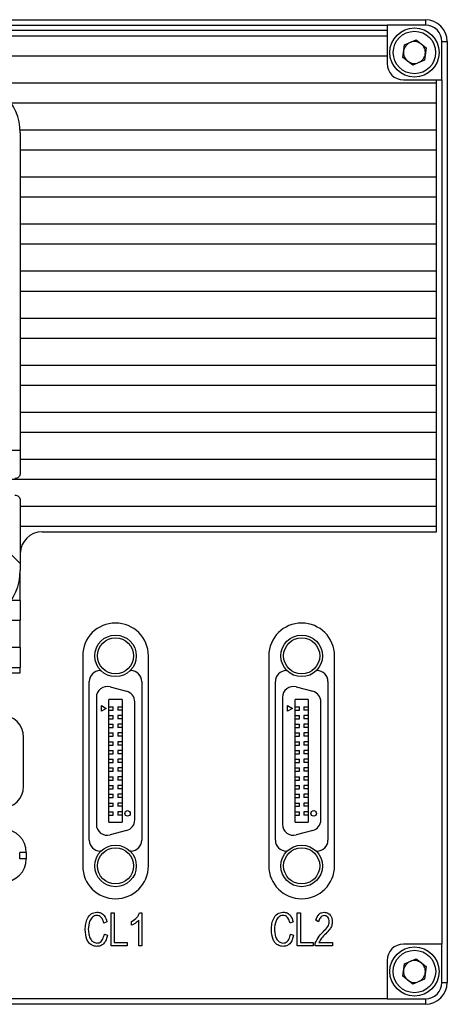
# Model space of a CAD drawing. Header units: millimetres. Extents: x 0 to 18342, y 0 to 776.
# Tile 6 of 7: x 18303 to 18342, y 623 to 713. Entities that reach past the tile are written whole.
import ezdxf

# ---------------------------------------------------------------- set-up
doc = ezdxf.new("R2010")
doc.units = ezdxf.units.MM
doc.layers.add('粗实线', color=7, linetype='Continuous', lineweight=50)

msp = doc.modelspace()

# ---------------------------------------------------------------- linework, layer by layer
at = {"layer": '粗实线', "lineweight": 30}
for p, q in [((18254.009, 713.117), (18340.009, 713.117)), ((18340.009, 713.117), (18340.009, 712.617)), ((18257.509, 712.617), (18336.509, 712.617)), ((18336.509, 712.117), (18257.509, 712.117)), ((18336.509, 712.617), (18336.509, 712.117)), ((18340.009, 712.617), (18336.509, 712.617)), ((18336.509, 712.117), (18336.509, 711.617)), ((18336.509, 711.617), (18257.509, 711.617)), ((18336.509, 711.617), (18336.509, 709.817)), ((18338.092, 710.82), (18339.159, 711.262)), ((18339.159, 711.262), (18340.075, 710.559)), ((18341.509, 707.617), (18341.509, 711.117)), ((18341.509, 711.117), (18342.009, 711.117)), ((18342.009, 711.117), (18342.009, 625.117)), ((18337.942, 709.675), (18338.092, 710.82)), ((18340.075, 710.559), (18339.925, 709.414)), ((18257.509, 709.817), (18336.509, 709.817)), ((18336.509, 709.817), (18336.509, 709.117)), ((18338.858, 708.972), (18337.942, 709.675)), ((18339.925, 709.414), (18338.858, 708.972)), ((18338.009, 707.617), (18341.009, 707.617)), ((18341.009, 707.317), (18341.009, 707.617)), ((18341.009, 707.617), (18341.509, 707.617)), ((18341.509, 707.617), (18341.509, 628.617)), ((18341.009, 707.317), (18300.082, 707.317)), ((18341.009, 705.517), (18341.009, 707.317)), ((18302.184, 705.517), (18341.009, 705.517)), ((18341.009, 703.017), (18341.009, 705.517)), ((18341.009, 703.017), (18303.002, 703.017)), ((18341.009, 701.217), (18341.009, 703.017)), ((18303.009, 702.767), (18303.009, 673.767)), ((18303.009, 701.217), (18341.009, 701.217)), ((18341.009, 698.717), (18341.009, 701.217)), ((18341.009, 698.717), (18303.009, 698.717)), ((18341.009, 696.917), (18341.009, 698.717)), ((18303.009, 696.917), (18341.009, 696.917)), ((18341.009, 694.417), (18341.009, 696.917)), ((18341.009, 694.417), (18303.009, 694.417)), ((18341.009, 692.617), (18341.009, 694.417)), ((18303.009, 692.617), (18341.009, 692.617)), ((18341.009, 690.117), (18341.009, 692.617)), ((18341.009, 690.117), (18303.009, 690.117)), ((18341.009, 688.317), (18341.009, 690.117)), ((18303.009, 688.317), (18341.009, 688.317)), ((18341.009, 685.817), (18341.009, 688.317)), ((18341.009, 685.817), (18303.009, 685.817)), ((18341.009, 684.017), (18341.009, 685.817)), ((18303.009, 684.017), (18341.009, 684.017)), ((18341.009, 681.517), (18341.009, 684.017)), ((18341.009, 681.517), (18303.009, 681.517)), ((18341.009, 679.717), (18341.009, 681.517)), ((18303.009, 679.717), (18341.009, 679.717)), ((18341.009, 677.217), (18341.009, 679.717)), ((18341.009, 677.217), (18303.009, 677.217)), ((18341.009, 675.417), (18341.009, 677.217)), ((18303.009, 675.417), (18341.009, 675.417)), ((18341.009, 672.917), (18341.009, 675.417)), ((18301.654, 673.767), (18303.009, 673.767)), ((18303.009, 673.767), (18303.009, 671.667)), ((18341.009, 672.917), (18303.009, 672.917)), ((18341.009, 671.117), (18341.009, 672.917)), ((18300.467, 671.117), (18341.009, 671.117)), ((18341.009, 668.617), (18341.009, 671.117)), ((18303.009, 669.167), (18303.009, 663.424)), ((18341.009, 668.617), (18303.009, 668.617)), ((18341.009, 666.817), (18341.009, 668.617)), ((18303.009, 666.817), (18341.009, 666.817)), ((18305.009, 666.317), (18341.009, 666.317)), ((18341.009, 666.317), (18341.009, 666.817)), ((18301.12, 665.312), (18303.009, 663.424)), ((18303.009, 663.424), (18303.009, 662.767)), ((18303.002, 662.517), (18303.009, 662.517)), ((18303.009, 660.017), (18303.009, 662.517)), ((18303.009, 660.017), (18302.184, 660.017)), ((18303.009, 660.017), (18303.009, 658.217)), ((18300.082, 658.217), (18303.009, 658.217)), ((18303.009, 655.717), (18303.009, 658.217)), ((18303.009, 655.717), (18253.009, 655.717)), ((18303.009, 655.717), (18303.009, 653.917)), ((18308.709, 654.967), (18308.709, 635.767)), ((18314.709, 635.767), (18314.709, 654.967)), ((18325.709, 654.967), (18325.709, 635.767)), ((18331.709, 635.767), (18331.709, 654.967)), ((18253.009, 653.917), (18303.009, 653.917)), ((18253.009, 653.417), (18303.009, 653.417)), ((18303.009, 653.417), (18303.009, 653.917)), ((18310.309, 653.617), (18310.372, 653.617)), ((18313.046, 653.617), (18313.109, 653.617)), ((18327.309, 653.617), (18327.372, 653.617)), ((18330.046, 653.617), (18330.109, 653.617)), ((18309.309, 638.117), (18309.309, 652.617)), ((18314.109, 652.617), (18314.109, 638.117)), ((18326.309, 638.117), (18326.309, 652.617)), ((18331.109, 652.617), (18331.109, 638.117)), ((18311.217, 652.133), (18312.717, 651.731)), ((18328.217, 652.133), (18329.717, 651.731)), ((18309.959, 651.167), (18309.959, 639.567)), ((18311.109, 639.767), (18311.109, 650.967)), ((18312.309, 650.967), (18311.109, 650.967)), ((18312.309, 650.967), (18312.309, 639.767)), ((18313.459, 639.969), (18313.459, 650.765)), ((18326.959, 651.167), (18326.959, 639.567)), ((18328.109, 639.767), (18328.109, 650.967)), ((18329.309, 650.967), (18328.109, 650.967)), ((18329.309, 650.967), (18329.309, 639.767)), ((18330.459, 639.969), (18330.459, 650.765)), ((18310.426, 649.917), (18310.426, 650.417)), ((18310.426, 650.417), (18310.859, 650.167)), ((18310.859, 650.167), (18310.426, 649.917)), ((18311.109, 650.317), (18311.509, 650.317)), ((18311.109, 650.017), (18311.509, 650.017)), ((18311.509, 650.017), (18311.509, 650.317)), ((18311.909, 650.317), (18311.909, 650.017)), ((18311.909, 650.317), (18312.309, 650.317)), ((18312.309, 650.017), (18311.909, 650.017)), ((18327.426, 650.417), (18327.859, 650.167)), ((18327.426, 649.917), (18327.426, 650.417)), ((18327.859, 650.167), (18327.426, 649.917)), ((18328.109, 650.317), (18328.509, 650.317)), ((18328.109, 650.017), (18328.509, 650.017)), ((18328.509, 650.017), (18328.509, 650.317)), ((18328.909, 650.317), (18329.309, 650.317)), ((18328.909, 650.317), (18328.909, 650.017)), ((18329.309, 650.017), (18328.909, 650.017)), ((18311.109, 649.517), (18311.509, 649.517)), ((18311.109, 649.217), (18311.509, 649.217)), ((18311.509, 649.217), (18311.509, 649.517)), ((18312.309, 649.517), (18311.909, 649.517)), ((18311.909, 649.517), (18311.909, 649.217)), ((18312.309, 649.217), (18311.909, 649.217)), ((18328.109, 649.517), (18328.509, 649.517)), ((18328.109, 649.217), (18328.509, 649.217)), ((18328.509, 649.217), (18328.509, 649.517)), ((18328.909, 649.517), (18328.909, 649.217)), ((18329.309, 649.517), (18328.909, 649.517)), ((18329.309, 649.217), (18328.909, 649.217)), ((18311.109, 648.717), (18311.509, 648.717)), ((18311.109, 648.417), (18311.509, 648.417)), ((18311.509, 648.417), (18311.509, 648.717)), ((18312.309, 648.717), (18311.909, 648.717)), ((18311.909, 648.717), (18311.909, 648.417)), ((18312.309, 648.417), (18311.909, 648.417)), ((18328.109, 648.717), (18328.509, 648.717)), ((18328.109, 648.417), (18328.509, 648.417)), ((18328.509, 648.417), (18328.509, 648.717)), ((18328.909, 648.717), (18328.909, 648.417)), ((18329.309, 648.717), (18328.909, 648.717)), ((18329.309, 648.417), (18328.909, 648.417)), ((18303.309, 643.042), (18303.309, 647.542)), ((18311.109, 647.917), (18311.509, 647.917)), ((18311.109, 647.617), (18311.509, 647.617)), ((18311.109, 647.117), (18311.509, 647.117)), ((18311.509, 647.617), (18311.509, 647.917)), ((18311.509, 646.817), (18311.509, 647.117)), ((18312.309, 647.917), (18311.909, 647.917)), ((18311.909, 647.917), (18311.909, 647.617)), ((18312.309, 647.617), (18311.909, 647.617)), ((18311.909, 647.117), (18311.909, 646.817)), ((18312.309, 647.117), (18311.909, 647.117)), ((18328.109, 647.917), (18328.509, 647.917)), ((18328.109, 647.617), (18328.509, 647.617)), ((18328.109, 647.117), (18328.509, 647.117)), ((18328.509, 647.617), (18328.509, 647.917)), ((18328.509, 646.817), (18328.509, 647.117)), ((18328.909, 647.917), (18328.909, 647.617)), ((18329.309, 647.917), (18328.909, 647.917)), ((18329.309, 647.617), (18328.909, 647.617)), ((18328.909, 647.117), (18328.909, 646.817)), ((18329.309, 647.117), (18328.909, 647.117)), ((18311.109, 646.817), (18311.509, 646.817)), ((18311.109, 646.317), (18311.509, 646.317)), ((18311.509, 646.017), (18311.509, 646.317)), ((18312.309, 646.817), (18311.909, 646.817)), ((18312.309, 646.317), (18311.909, 646.317)), ((18311.909, 646.317), (18311.909, 646.017)), ((18328.109, 646.817), (18328.509, 646.817)), ((18328.109, 646.317), (18328.509, 646.317)), ((18328.509, 646.017), (18328.509, 646.317)), ((18329.309, 646.817), (18328.909, 646.817)), ((18328.909, 646.317), (18328.909, 646.017)), ((18329.309, 646.317), (18328.909, 646.317)), ((18311.109, 646.017), (18311.509, 646.017)), ((18311.109, 645.517), (18311.509, 645.517)), ((18311.509, 645.217), (18311.509, 645.517)), ((18312.309, 646.017), (18311.909, 646.017)), ((18311.909, 645.517), (18311.909, 645.217)), ((18312.309, 645.517), (18311.909, 645.517)), ((18328.109, 646.017), (18328.509, 646.017)), ((18328.109, 645.517), (18328.509, 645.517)), ((18328.509, 645.217), (18328.509, 645.517)), ((18329.309, 646.017), (18328.909, 646.017)), ((18329.309, 645.517), (18328.909, 645.517)), ((18328.909, 645.517), (18328.909, 645.217)), ((18311.109, 645.217), (18311.509, 645.217)), ((18311.109, 644.717), (18311.509, 644.717)), ((18311.109, 644.417), (18311.509, 644.417)), ((18311.509, 644.417), (18311.509, 644.717)), ((18312.309, 645.217), (18311.909, 645.217)), ((18311.909, 644.717), (18311.909, 644.417)), ((18312.309, 644.717), (18311.909, 644.717)), ((18312.309, 644.417), (18311.909, 644.417)), ((18328.109, 645.217), (18328.509, 645.217)), ((18328.109, 644.717), (18328.509, 644.717)), ((18328.109, 644.417), (18328.509, 644.417)), ((18328.509, 644.417), (18328.509, 644.717)), ((18329.309, 645.217), (18328.909, 645.217)), ((18329.309, 644.717), (18328.909, 644.717)), ((18328.909, 644.717), (18328.909, 644.417)), ((18329.309, 644.417), (18328.909, 644.417)), ((18311.109, 643.917), (18311.509, 643.917)), ((18311.109, 643.617), (18311.509, 643.617)), ((18311.509, 643.617), (18311.509, 643.917)), ((18311.909, 643.917), (18311.909, 643.617)), ((18312.309, 643.917), (18311.909, 643.917)), ((18312.309, 643.617), (18311.909, 643.617)), ((18328.109, 643.917), (18328.509, 643.917)), ((18328.109, 643.617), (18328.509, 643.617)), ((18328.509, 643.617), (18328.509, 643.917)), ((18329.309, 643.917), (18328.909, 643.917)), ((18328.909, 643.917), (18328.909, 643.617)), ((18329.309, 643.617), (18328.909, 643.617)), ((18311.109, 643.117), (18311.509, 643.117)), ((18311.109, 642.817), (18311.509, 642.817)), ((18311.509, 642.817), (18311.509, 643.117)), ((18311.909, 643.117), (18311.909, 642.817)), ((18312.309, 643.117), (18311.909, 643.117)), ((18312.309, 642.817), (18311.909, 642.817)), ((18328.109, 643.117), (18328.509, 643.117)), ((18328.109, 642.817), (18328.509, 642.817)), ((18328.509, 642.817), (18328.509, 643.117)), ((18329.309, 643.117), (18328.909, 643.117)), ((18328.909, 643.117), (18328.909, 642.817)), ((18329.309, 642.817), (18328.909, 642.817)), ((18311.109, 642.317), (18311.509, 642.317)), ((18311.109, 642.017), (18311.509, 642.017)), ((18311.509, 642.017), (18311.509, 642.317)), ((18312.309, 642.317), (18311.909, 642.317)), ((18311.909, 642.317), (18311.909, 642.017)), ((18312.309, 642.017), (18311.909, 642.017)), ((18328.109, 642.317), (18328.509, 642.317)), ((18328.109, 642.017), (18328.509, 642.017)), ((18328.509, 642.017), (18328.509, 642.317)), ((18328.909, 642.317), (18328.909, 642.017)), ((18329.309, 642.317), (18328.909, 642.317)), ((18329.309, 642.017), (18328.909, 642.017)), ((18311.109, 641.517), (18311.509, 641.517)), ((18311.109, 641.217), (18311.509, 641.217)), ((18311.509, 641.217), (18311.509, 641.517)), ((18311.909, 641.517), (18311.909, 641.217)), ((18312.309, 641.517), (18311.909, 641.517)), ((18312.309, 641.217), (18311.909, 641.217)), ((18328.109, 641.517), (18328.509, 641.517)), ((18328.109, 641.217), (18328.509, 641.217)), ((18328.509, 641.217), (18328.509, 641.517)), ((18328.909, 641.517), (18328.909, 641.217)), ((18329.309, 641.517), (18328.909, 641.517)), ((18329.309, 641.217), (18328.909, 641.217)), ((18311.109, 640.717), (18311.509, 640.717)), ((18311.109, 640.417), (18311.509, 640.417)), ((18311.509, 640.417), (18311.509, 640.717)), ((18311.909, 640.717), (18311.909, 640.417)), ((18312.309, 640.717), (18311.909, 640.717)), ((18312.309, 640.417), (18311.909, 640.417)), ((18328.109, 640.717), (18328.509, 640.717)), ((18328.109, 640.417), (18328.509, 640.417)), ((18328.509, 640.417), (18328.509, 640.717)), ((18328.909, 640.717), (18328.909, 640.417)), ((18329.309, 640.717), (18328.909, 640.717)), ((18329.309, 640.417), (18328.909, 640.417)), ((18311.109, 639.767), (18312.309, 639.767)), ((18312.717, 639.003), (18311.217, 638.601)), ((18328.109, 639.767), (18329.309, 639.767)), ((18329.717, 639.003), (18328.217, 638.601)), ((18303.559, 637.007), (18302.959, 637.007)), ((18302.959, 636.407), (18302.959, 637.007)), ((18303.559, 636.407), (18302.959, 636.407)), ((18303.559, 637.007), (18303.559, 636.407)), ((18310.372, 637.117), (18310.309, 637.117)), ((18313.109, 637.117), (18313.046, 637.117)), ((18327.372, 637.117), (18327.309, 637.117)), ((18330.109, 637.117), (18330.046, 637.117)), ((18311.31, 631.471), (18311.598, 631.471)), ((18311.31, 628.471), (18311.31, 631.471)), ((18311.598, 631.471), (18311.598, 628.775)), ((18313.904, 631.471), (18314.121, 631.471)), ((18314.121, 631.471), (18314.121, 628.471)), ((18328.31, 631.471), (18328.598, 631.471)), ((18328.31, 628.471), (18328.31, 631.471)), ((18328.598, 631.471), (18328.598, 628.775)), ((18310.93, 630.669), (18310.656, 630.54)), ((18313.176, 630.34), (18313.176, 630.685)), ((18313.85, 628.471), (18313.85, 630.821)), ((18327.93, 630.669), (18327.656, 630.54)), ((18330.246, 630.669), (18329.994, 630.813)), ((18310.688, 629.53), (18310.969, 629.433)), ((18327.688, 629.53), (18327.969, 629.433)), ((18312.77, 628.471), (18311.31, 628.471)), ((18311.598, 628.775), (18312.77, 628.775)), ((18312.77, 628.775), (18312.77, 628.471)), ((18314.121, 628.471), (18313.85, 628.471)), ((18329.77, 628.471), (18328.31, 628.471)), ((18328.598, 628.775), (18329.77, 628.775)), ((18329.77, 628.775), (18329.77, 628.471)), ((18329.956, 628.471), (18329.956, 628.703)), ((18331.514, 628.471), (18329.956, 628.471)), ((18330.291, 628.775), (18331.514, 628.775)), ((18331.514, 628.775), (18331.514, 628.471)), ((18341.509, 628.617), (18338.009, 628.617)), ((18341.509, 625.117), (18341.509, 628.617)), ((18336.509, 627.117), (18336.509, 623.617)), ((18337.942, 625.675), (18338.092, 626.82)), ((18338.092, 626.82), (18339.159, 627.262)), ((18339.159, 627.262), (18340.075, 626.559)), ((18340.075, 626.559), (18339.925, 625.414)), ((18338.858, 624.972), (18337.942, 625.675)), ((18339.925, 625.414), (18338.858, 624.972)), ((18341.509, 625.117), (18342.009, 625.117)), ((18340.009, 623.117), (18254.009, 623.117)), ((18336.509, 623.617), (18257.509, 623.617)), ((18336.509, 623.617), (18340.009, 623.617)), ((18340.009, 623.617), (18340.009, 623.117))]:
    msp.add_line(p, q, dxfattribs=at)
for centre, radius in [((18339.009, 710.117), 2.25), ((18339.009, 710.117), 1.937), ((18311.709, 654.967), 1.9), ((18311.709, 654.967), 1.65), ((18328.709, 654.967), 1.9), ((18328.709, 654.967), 1.65), ((18312.809, 640.567), 0.25), ((18329.809, 640.567), 0.25), ((18311.709, 635.767), 1.9), ((18311.709, 635.767), 1.65), ((18328.709, 635.767), 1.9), ((18328.709, 635.767), 1.65), ((18339.009, 626.117), 2.25), ((18339.009, 626.117), 1.938)]:
    msp.add_circle(centre, radius, dxfattribs=at)
for centre, radius, start, end in [((18340.009, 711.117), 2, 0, 90), ((18340.009, 711.117), 1.5, 0, 90), ((18339.009, 710.117), 1, 112.52267, 172.52267), ((18339.009, 710.117), 1, 52.52267, 112.52267), ((18339.009, 710.117), 1, 172.52267, 232.52267), ((18339.009, 710.117), 1, 352.52267, 52.52267), ((18339.009, 710.117), 1, 232.52267, 292.52267), ((18339.009, 710.117), 1, 292.52267, 352.52267), ((18338.009, 709.117), 1.5, 180, 270), ((18298.009, 702.767), 5, 0, 90), ((18305.009, 664.317), 2, 90, 180), ((18298.009, 662.767), 5, 270, 0), ((18311.709, 654.967), 3, 0, 180), ((18328.709, 654.967), 3, 0, 180), ((18310.309, 652.617), 1, 90, 180), ((18313.109, 652.617), 1, 0, 90), ((18327.309, 652.617), 1, 90, 180), ((18330.109, 652.617), 1, 0, 90), ((18310.959, 651.167), 1, 75, 180), ((18312.459, 650.765), 1, 0, 75), ((18327.959, 651.167), 1, 75, 180), ((18329.459, 650.765), 1, 0, 75), ((18301.309, 647.542), 2, 0, 90), ((18301.309, 643.042), 2, 270, 0), ((18312.459, 639.969), 1, 285, 0), ((18329.459, 639.969), 1, 285, 0), ((18301.459, 637.007), 2.1, 0, 90), ((18310.959, 639.567), 1, 180, 285), ((18327.959, 639.567), 1, 180, 285), ((18310.309, 638.117), 1, 180, 270), ((18313.109, 638.117), 1, 270, 0), ((18327.309, 638.117), 1, 180, 270), ((18330.109, 638.117), 1, 270, 0), ((18301.459, 636.407), 2.1, 270, 0), ((18311.709, 635.767), 3, 180, 0), ((18328.709, 635.767), 3, 180, 0), ((18338.009, 627.117), 1.5, 90, 180), ((18339.009, 626.117), 1, 112.52267, 172.52267), ((18339.009, 626.117), 1, 52.52267, 112.52267), ((18339.009, 626.117), 1, 352.52267, 52.52267), ((18339.009, 626.117), 1, 172.52267, 232.52267), ((18339.009, 626.117), 1, 292.52267, 352.52267), ((18339.009, 626.117), 1, 232.52267, 292.52267), ((18340.009, 625.117), 1.5, 270, 0), ((18340.009, 625.117), 2, 270, 0)]:
    msp.add_arc(centre, radius, start, end, dxfattribs=at)
for points, knots in [([(18303.009, 671.667), (18303.001, 671.601), (18302.986, 671.47), (18302.87, 671.305), (18302.705, 671.19), (18302.574, 671.174), (18302.509, 671.167)], [0, 0, 0, 0, 0.25, 0.499999, 0.75, 1, 1, 1, 1]), ([(18302.509, 669.667), (18302.574, 669.659), (18302.705, 669.644), (18302.87, 669.529), (18302.986, 669.364), (18303.001, 669.232), (18303.009, 669.167)], [0, 0, 0, 0, 0.25, 0.5, 0.75, 1, 1, 1, 1]), ([(18308.941, 629.935), (18308.953, 630.112), (18308.979, 630.468), (18309.127, 630.98), (18309.464, 631.435), (18309.82, 631.507), (18309.998, 631.543)], [0, 0, 0, 0, 0.251377, 0.502234, 0.751238, 1, 1, 1, 1]), ([(18309.992, 631.242), (18309.923, 631.231), (18309.787, 631.208), (18309.548, 631.063), (18309.278, 630.643), (18309.246, 630.228), (18309.225, 629.951)], [0, 0, 0, 0, 0.125345, 0.2506, 0.499739, 1, 1, 1, 1]), ([(18310.656, 630.54), (18310.596, 630.731), (18310.511, 630.996), (18310.225, 631.225), (18310.069, 631.236), (18309.992, 631.242)], [0, 0, 0, 0, 0.559616, 0.77991, 1, 1, 1, 1]), ([(18309.998, 631.543), (18310.129, 631.53), (18310.391, 631.504), (18310.764, 631.186), (18310.867, 630.865), (18310.93, 630.669)], [0, 0, 0, 0, 0.280108, 0.559697, 1, 1, 1, 1]), ([(18313.176, 630.685), (18313.355, 630.794), (18313.675, 630.988), (18313.834, 631.323), (18313.904, 631.471)], [0, 0, 0, 0, 0.560688, 1, 1, 1, 1]), ([(18325.941, 629.935), (18325.953, 630.112), (18325.979, 630.468), (18326.127, 630.98), (18326.464, 631.435), (18326.82, 631.507), (18326.998, 631.543)], [0, 0, 0, 0, 0.251377, 0.502234, 0.751238, 1, 1, 1, 1]), ([(18326.992, 631.242), (18326.923, 631.231), (18326.787, 631.208), (18326.548, 631.063), (18326.278, 630.643), (18326.246, 630.228), (18326.225, 629.951)], [0, 0, 0, 0, 0.125345, 0.250601, 0.499739, 1, 1, 1, 1]), ([(18327.656, 630.54), (18327.596, 630.731), (18327.511, 630.996), (18327.225, 631.225), (18327.069, 631.236), (18326.992, 631.242)], [0, 0, 0, 0, 0.559616, 0.77991, 1, 1, 1, 1]), ([(18326.998, 631.543), (18327.129, 631.53), (18327.391, 631.504), (18327.764, 631.186), (18327.867, 630.865), (18327.93, 630.669)], [0, 0, 0, 0, 0.280108, 0.559697, 1, 1, 1, 1]), ([(18329.994, 630.813), (18330.072, 631.017), (18330.182, 631.301), (18330.515, 631.513), (18330.683, 631.528), (18330.767, 631.535)], [0, 0, 0, 0, 0.558475, 0.779124, 1, 1, 1, 1]), ([(18330.767, 631.226), (18330.69, 631.214), (18330.534, 631.19), (18330.349, 630.968), (18330.285, 630.782), (18330.246, 630.669)], [0, 0, 0, 0, 0.277997, 0.558143, 1, 1, 1, 1]), ([(18330.767, 631.535), (18330.884, 631.517), (18331.119, 631.482), (18331.441, 631.17), (18331.478, 630.864), (18331.501, 630.677)], [0, 0, 0, 0, 0.280814, 0.560038, 1, 1, 1, 1]), ([(18331.223, 630.661), (18331.217, 630.737), (18331.205, 630.888), (18331.113, 631.088), (18330.946, 631.205), (18330.827, 631.219), (18330.767, 631.226)], [0, 0, 0, 0, 0.281003, 0.560274, 0.779684, 1, 1, 1, 1]), ([(18313.85, 630.821), (18313.737, 630.713), (18313.535, 630.52), (18313.286, 630.395), (18313.176, 630.34)], [0, 0, 0, 0, 0.559602, 1, 1, 1, 1]), ([(18330.703, 629.778), (18330.843, 629.917), (18331.037, 630.112), (18331.205, 630.428), (18331.217, 630.583), (18331.223, 630.661)], [0, 0, 0, 0, 0.560199, 0.780439, 1, 1, 1, 1]), ([(18331.501, 630.677), (18331.494, 630.555), (18331.479, 630.311), (18331.266, 629.92), (18331.042, 629.703), (18330.904, 629.57)], [0, 0, 0, 0, 0.27941, 0.559565, 1, 1, 1, 1]), ([(18309.992, 628.414), (18309.863, 628.432), (18309.607, 628.466), (18309.283, 628.702), (18308.996, 629.193), (18308.963, 629.629), (18308.941, 629.935)], [0, 0, 0, 0, 0.186829, 0.373148, 0.560037, 1, 1, 1, 1]), ([(18309.225, 629.951), (18309.236, 629.802), (18309.257, 629.504), (18309.384, 629.105), (18309.643, 628.797), (18309.875, 628.745), (18309.992, 628.72)], [0, 0, 0, 0, 0.281237, 0.561552, 0.780835, 1, 1, 1, 1]), ([(18309.992, 628.72), (18310.065, 628.724), (18310.213, 628.733), (18310.405, 628.855), (18310.596, 629.116), (18310.65, 629.359), (18310.688, 629.53)], [0, 0, 0, 0, 0.186603, 0.372894, 0.559835, 1, 1, 1, 1]), ([(18310.969, 629.433), (18310.936, 629.292), (18310.871, 629.009), (18310.658, 628.654), (18310.336, 628.439), (18310.106, 628.423), (18309.992, 628.414)], [0, 0, 0, 0, 0.280921, 0.560562, 0.78, 1, 1, 1, 1]), ([(18326.992, 628.414), (18326.863, 628.432), (18326.607, 628.466), (18326.283, 628.702), (18325.996, 629.193), (18325.963, 629.629), (18325.941, 629.935)], [0, 0, 0, 0, 0.186829, 0.373148, 0.560037, 1, 1, 1, 1]), ([(18326.225, 629.951), (18326.236, 629.802), (18326.257, 629.504), (18326.384, 629.105), (18326.643, 628.797), (18326.875, 628.745), (18326.992, 628.72)], [0, 0, 0, 0, 0.2812373, 0.5615519, 0.7808351, 1, 1, 1, 1]), ([(18326.992, 628.72), (18327.065, 628.724), (18327.213, 628.733), (18327.405, 628.855), (18327.596, 629.116), (18327.65, 629.359), (18327.688, 629.53)], [0, 0, 0, 0, 0.186602, 0.372893, 0.559835, 1, 1, 1, 1]), ([(18327.969, 629.433), (18327.936, 629.292), (18327.871, 629.009), (18327.658, 628.654), (18327.336, 628.439), (18327.106, 628.423), (18326.992, 628.414)], [0, 0, 0, 0, 0.280921, 0.560562, 0.78, 1, 1, 1, 1]), ([(18329.956, 628.703), (18330.061, 628.928), (18330.25, 629.329), (18330.564, 629.641), (18330.703, 629.778)], [0, 0, 0, 0, 0.559478, 1, 1, 1, 1]), ([(18330.904, 629.57), (18330.768, 629.438), (18330.525, 629.202), (18330.362, 628.906), (18330.291, 628.775)], [0, 0, 0, 0, 0.560018, 1, 1, 1, 1])]:
    msp.add_open_spline(points, degree=3, knots=knots, dxfattribs=at)

doc.saveas('drawing.dxf')
